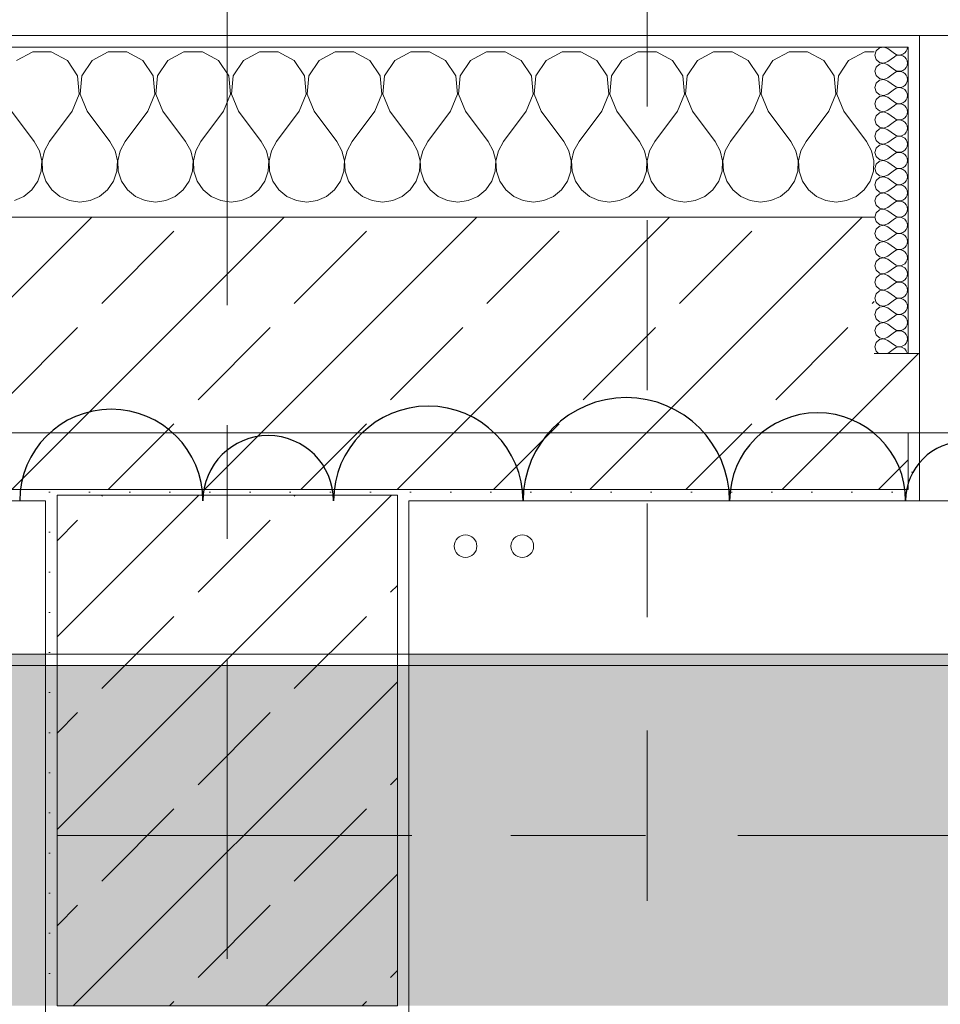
# Model space of a CAD drawing. Header units: metres. Extents: x -3.6 to 84.5, y -11 to 16.8.
# Tile 158 of 256: x 21.947 to 22.758, y 13.001 to 13.869. Entities that reach past the tile are written whole.
import ezdxf

# ---------------------------------------------------------------- set-up
doc = ezdxf.new("R2010")
doc.units = ezdxf.units.M
doc.header["$MEASUREMENT"] = 0
for name, pattern in [('Achse', [0.2, 0.1, -0.05, 0, -0.05]), ('Schnittlinie', [0.3, 0.15, -0.075, 0, -0.075]), ('Strichlinie doppelt', [0.546806, 0.264583, -0.105833, 0.070556, -0.105833])]:
    doc.linetypes.add(name, pattern=pattern)
for name, color, linetype in [('203 - Marker.Schnitt - Ausbaudetail SA', 7, 'Continuous'), ('209 - Marker.Änderung', 7, 'Continuous'), ('451 - Universal.Achsen Raster', 7, 'Continuous'), ('604 - Struktur.Wand Aussen', 7, 'Continuous'), ('607 - Struktur.Stütze', 7, 'Continuous'), ('608 - Struktur.Träger', 7, 'Continuous'), ('801 - HKLSE.Heizung_ Klima_ Lüftung', 7, 'Continuous'), ('Neubau_653 - Abdeckung.TB Verkofferung', 7, 'Continuous')]:
    doc.layers.add(name, color=color, linetype=linetype)
pattern_1 = [(45, (0, 0), (-0.0848528, 0.0848528), []), (45, (-0.04243, 0.04243), (-0.0848528, 0.0848528), [0.09, -0.03])]
pattern_2 = [(45, (0, 0), (-0.01767767, 0.01767767), [0, -0.025])]
pattern_3 = [(0, (0, 0), (0, 0.08660254), [0, -0.05]), (0, (0.025, 0.0433), (0, 0.08660254), [0, -0.05])]

# ---------------------------------------------------------------- blocks, each defined once
blk = doc.blocks.new('*X36')
at = {"layer": '604 - Struktur.Wand Aussen', "color": 7, "linetype": 'Continuous', "lineweight": 5}
for p, q in [((21.95855, 13.84066), (21.94424, 13.83299)), ((21.97479, 13.84066), (21.95855, 13.84066)), ((21.9891, 13.83299), (21.97479, 13.84066)), ((22.02521, 13.84066), (22.0109, 13.83299)), ((22.04145, 13.84066), (22.02521, 13.84066)), ((22.05576, 13.83299), (22.04145, 13.84066)), ((22.09188, 13.84066), (22.07757, 13.83299)), ((22.10812, 13.84066), (22.09188, 13.84066)), ((22.12243, 13.83299), (22.10812, 13.84066)), ((22.15855, 13.84066), (22.14424, 13.83299)), ((22.17479, 13.84066), (22.15855, 13.84066)), ((22.1891, 13.83299), (22.17479, 13.84066)), ((22.22521, 13.84066), (22.2109, 13.83299)), ((22.24145, 13.84066), (22.22521, 13.84066)), ((22.25576, 13.83299), (22.24145, 13.84066)), ((22.29188, 13.84066), (22.27757, 13.83299)), ((22.30812, 13.84066), (22.29188, 13.84066)), ((22.32243, 13.83299), (22.30812, 13.84066)), ((22.35855, 13.84066), (22.34424, 13.83299)), ((22.37479, 13.84066), (22.35855, 13.84066)), ((22.3891, 13.83299), (22.37479, 13.84066)), ((22.42521, 13.84066), (22.4109, 13.83299)), ((22.44145, 13.84066), (22.42521, 13.84066)), ((22.45576, 13.83299), (22.44145, 13.84066)), ((22.49188, 13.84066), (22.47757, 13.83299)), ((22.50812, 13.84066), (22.49188, 13.84066)), ((22.52243, 13.83299), (22.50812, 13.84066)), ((22.55855, 13.84066), (22.54424, 13.83299)), ((22.57479, 13.84066), (22.55855, 13.84066)), ((22.5891, 13.83299), (22.57479, 13.84066)), ((22.62521, 13.84066), (22.6109, 13.83299)), ((22.64145, 13.84066), (22.62521, 13.84066)), ((22.65576, 13.83299), (22.64145, 13.84066)), ((22.69188, 13.84066), (22.67757, 13.83299)), ((22.7, 13.84066), (22.69188, 13.84066)), ((21.99808, 13.81947), (21.9891, 13.83299)), ((22.0109, 13.83299), (22.00192, 13.81947)), ((22.06475, 13.81947), (22.05576, 13.83299)), ((22.07757, 13.83299), (22.06858, 13.81947)), ((22.13142, 13.81947), (22.12243, 13.83299)), ((22.14424, 13.83299), (22.13525, 13.81947)), ((22.19808, 13.81947), (22.1891, 13.83299)), ((22.2109, 13.83299), (22.20192, 13.81947)), ((22.26475, 13.81947), (22.25576, 13.83299)), ((22.27757, 13.83299), (22.26858, 13.81947)), ((22.33142, 13.81947), (22.32243, 13.83299)), ((22.34424, 13.83299), (22.33525, 13.81947)), ((22.39808, 13.81947), (22.3891, 13.83299)), ((22.4109, 13.83299), (22.40192, 13.81947)), ((22.46475, 13.81947), (22.45576, 13.83299)), ((22.47757, 13.83299), (22.46858, 13.81947)), ((22.53142, 13.81947), (22.52243, 13.83299)), ((22.54424, 13.83299), (22.53525, 13.81947)), ((22.59808, 13.81947), (22.5891, 13.83299)), ((22.6109, 13.83299), (22.60192, 13.81947)), ((22.66475, 13.81947), (22.65576, 13.83299)), ((22.67757, 13.83299), (22.66858, 13.81947)), ((21.99962, 13.8033), (21.99808, 13.81947)), ((22.00192, 13.81947), (22.00038, 13.8033)), ((22.06629, 13.8033), (22.06475, 13.81947)), ((22.06858, 13.81947), (22.06705, 13.8033)), ((22.13295, 13.8033), (22.13142, 13.81947)), ((22.13525, 13.81947), (22.13371, 13.8033)), ((22.19962, 13.8033), (22.19808, 13.81947)), ((22.20192, 13.81947), (22.20038, 13.8033)), ((22.26629, 13.8033), (22.26475, 13.81947)), ((22.26858, 13.81947), (22.26705, 13.8033)), ((22.33295, 13.8033), (22.33142, 13.81947)), ((22.33525, 13.81947), (22.33371, 13.8033)), ((22.39962, 13.8033), (22.39808, 13.81947)), ((22.40192, 13.81947), (22.40038, 13.8033)), ((22.46629, 13.8033), (22.46475, 13.81947)), ((22.46858, 13.81947), (22.46705, 13.8033)), ((22.53295, 13.8033), (22.53142, 13.81947)), ((22.53525, 13.81947), (22.53371, 13.8033)), ((22.59962, 13.8033), (22.59808, 13.81947)), ((22.60192, 13.81947), (22.60038, 13.8033)), ((22.66629, 13.8033), (22.66475, 13.81947)), ((22.66858, 13.81947), (22.66705, 13.8033)), ((21.99333, 13.78833), (21.99962, 13.8033)), ((22.00038, 13.8033), (22.00667, 13.78833)), ((22.06, 13.78833), (22.06629, 13.8033)), ((22.06705, 13.8033), (22.07333, 13.78833)), ((22.12667, 13.78833), (22.13295, 13.8033)), ((22.13371, 13.8033), (22.14, 13.78833)), ((22.19333, 13.78833), (22.19962, 13.8033)), ((22.20038, 13.8033), (22.20667, 13.78833)), ((22.26, 13.78833), (22.26629, 13.8033)), ((22.26705, 13.8033), (22.27333, 13.78833)), ((22.32667, 13.78833), (22.33295, 13.8033)), ((22.33371, 13.8033), (22.34, 13.78833)), ((22.39333, 13.78833), (22.39962, 13.8033)), ((22.40038, 13.8033), (22.40667, 13.78833)), ((22.46, 13.78833), (22.46629, 13.8033)), ((22.46705, 13.8033), (22.47333, 13.78833)), ((22.52667, 13.78833), (22.53295, 13.8033)), ((22.53371, 13.8033), (22.54, 13.78833)), ((22.59333, 13.78833), (22.59962, 13.8033)), ((22.60038, 13.8033), (22.60667, 13.78833)), ((22.66, 13.78833), (22.66629, 13.8033)), ((22.66705, 13.8033), (22.67333, 13.78833)), ((21.94, 13.78833), (21.96, 13.76167)), ((21.99333, 13.78833), (21.97333, 13.76167)), ((22.00667, 13.78833), (22.02667, 13.76167)), ((22.06, 13.78833), (22.04, 13.76167)), ((22.07333, 13.78833), (22.09333, 13.76167)), ((22.12667, 13.78833), (22.10667, 13.76167)), ((22.14, 13.78833), (22.16, 13.76167)), ((22.19333, 13.78833), (22.17333, 13.76167)), ((22.20667, 13.78833), (22.22667, 13.76167)), ((22.26, 13.78833), (22.24, 13.76167)), ((22.27333, 13.78833), (22.29333, 13.76167)), ((22.32667, 13.78833), (22.30667, 13.76167)), ((22.34, 13.78833), (22.36, 13.76167)), ((22.39333, 13.78833), (22.37333, 13.76167)), ((22.40667, 13.78833), (22.42667, 13.76167)), ((22.46, 13.78833), (22.44, 13.76167)), ((22.47333, 13.78833), (22.49333, 13.76167)), ((22.52667, 13.78833), (22.50667, 13.76167)), ((22.54, 13.78833), (22.56, 13.76167)), ((22.59333, 13.78833), (22.57333, 13.76167)), ((22.60667, 13.78833), (22.62667, 13.76167)), ((22.66, 13.78833), (22.64, 13.76167)), ((22.67333, 13.78833), (22.69333, 13.76167)), ((21.96445, 13.75362), (21.96, 13.76167)), ((21.97333, 13.76167), (21.96888, 13.75362)), ((22.03112, 13.75362), (22.02667, 13.76167)), ((22.04, 13.76167), (22.03555, 13.75362)), ((22.09778, 13.75362), (22.09333, 13.76167)), ((22.10667, 13.76167), (22.10222, 13.75362)), ((22.16445, 13.75362), (22.16, 13.76167)), ((22.17333, 13.76167), (22.16888, 13.75362)), ((22.23112, 13.75362), (22.22667, 13.76167)), ((22.24, 13.76167), (22.23555, 13.75362)), ((22.29778, 13.75362), (22.29333, 13.76167)), ((22.30667, 13.76167), (22.30222, 13.75362)), ((22.36445, 13.75362), (22.36, 13.76167)), ((22.37333, 13.76167), (22.36888, 13.75362)), ((22.43112, 13.75362), (22.42667, 13.76167)), ((22.44, 13.76167), (22.43555, 13.75362)), ((22.49778, 13.75362), (22.49333, 13.76167)), ((22.50667, 13.76167), (22.50222, 13.75362)), ((22.56445, 13.75362), (22.56, 13.76167)), ((22.57333, 13.76167), (22.56888, 13.75362)), ((22.63112, 13.75362), (22.62667, 13.76167)), ((22.64, 13.76167), (22.63555, 13.75362)), ((22.69778, 13.75362), (22.69333, 13.76167)), ((21.96653, 13.74466), (21.96445, 13.75362)), ((21.96888, 13.75362), (21.9668, 13.74466)), ((22.0332, 13.74466), (22.03112, 13.75362)), ((22.03555, 13.75362), (22.03347, 13.74466)), ((22.09987, 13.74466), (22.09778, 13.75362)), ((22.10222, 13.75362), (22.10013, 13.74466)), ((22.16653, 13.74466), (22.16445, 13.75362)), ((22.16888, 13.75362), (22.1668, 13.74466)), ((22.2332, 13.74466), (22.23112, 13.75362)), ((22.23555, 13.75362), (22.23347, 13.74466)), ((22.29987, 13.74466), (22.29778, 13.75362)), ((22.30222, 13.75362), (22.30013, 13.74466)), ((22.36653, 13.74466), (22.36445, 13.75362)), ((22.36888, 13.75362), (22.3668, 13.74466)), ((22.4332, 13.74466), (22.43112, 13.75362)), ((22.43555, 13.75362), (22.43347, 13.74466)), ((22.49987, 13.74466), (22.49778, 13.75362)), ((22.50222, 13.75362), (22.50013, 13.74466)), ((22.56653, 13.74466), (22.56445, 13.75362)), ((22.56888, 13.75362), (22.5668, 13.74466)), ((22.6332, 13.74466), (22.63112, 13.75362)), ((22.63555, 13.75362), (22.63347, 13.74466)), ((22.69987, 13.74466), (22.69778, 13.75362)), ((21.96609, 13.73547), (21.96653, 13.74466)), ((21.9668, 13.74466), (21.96725, 13.73547)), ((22.03275, 13.73547), (22.0332, 13.74466)), ((22.03347, 13.74466), (22.03391, 13.73547)), ((22.09942, 13.73547), (22.09987, 13.74466)), ((22.10013, 13.74466), (22.10058, 13.73547)), ((22.16609, 13.73547), (22.16653, 13.74466)), ((22.1668, 13.74466), (22.16725, 13.73547)), ((22.23275, 13.73547), (22.2332, 13.74466)), ((22.23347, 13.74466), (22.23391, 13.73547)), ((22.29942, 13.73547), (22.29987, 13.74466)), ((22.30013, 13.74466), (22.30058, 13.73547)), ((22.36609, 13.73547), (22.36653, 13.74466)), ((22.3668, 13.74466), (22.36725, 13.73547)), ((22.43275, 13.73547), (22.4332, 13.74466)), ((22.43347, 13.74466), (22.43391, 13.73547)), ((22.49942, 13.73547), (22.49987, 13.74466)), ((22.50013, 13.74466), (22.50058, 13.73547)), ((22.56609, 13.73547), (22.56653, 13.74466)), ((22.5668, 13.74466), (22.56725, 13.73547)), ((22.63275, 13.73547), (22.6332, 13.74466)), ((22.63347, 13.74466), (22.63391, 13.73547)), ((22.69942, 13.73547), (22.69987, 13.74466)), ((21.96315, 13.72676), (21.96609, 13.73547)), ((21.96725, 13.73547), (21.97019, 13.72676)), ((22.02981, 13.72676), (22.03275, 13.73547)), ((22.03391, 13.73547), (22.03685, 13.72676)), ((22.09648, 13.72676), (22.09942, 13.73547)), ((22.10058, 13.73547), (22.10352, 13.72676)), ((22.16315, 13.72676), (22.16609, 13.73547)), ((22.16725, 13.73547), (22.17019, 13.72676)), ((22.22981, 13.72676), (22.23275, 13.73547)), ((22.23391, 13.73547), (22.23685, 13.72676)), ((22.29648, 13.72676), (22.29942, 13.73547)), ((22.30058, 13.73547), (22.30352, 13.72676)), ((22.36315, 13.72676), (22.36609, 13.73547)), ((22.36725, 13.73547), (22.37019, 13.72676)), ((22.42981, 13.72676), (22.43275, 13.73547)), ((22.43391, 13.73547), (22.43685, 13.72676)), ((22.49648, 13.72676), (22.49942, 13.73547)), ((22.50058, 13.73547), (22.50352, 13.72676)), ((22.56315, 13.72676), (22.56609, 13.73547)), ((22.56725, 13.73547), (22.57019, 13.72676)), ((22.62981, 13.72676), (22.63275, 13.73547)), ((22.63391, 13.73547), (22.63685, 13.72676)), ((22.69648, 13.72676), (22.69942, 13.73547)), ((21.95794, 13.71918), (21.96315, 13.72676)), ((21.97019, 13.72676), (21.97539, 13.71918)), ((22.02461, 13.71918), (22.02981, 13.72676)), ((22.03685, 13.72676), (22.04206, 13.71918)), ((22.09127, 13.71918), (22.09648, 13.72676)), ((22.10352, 13.72676), (22.10873, 13.71918)), ((22.15794, 13.71918), (22.16315, 13.72676)), ((22.17019, 13.72676), (22.17539, 13.71918)), ((22.22461, 13.71918), (22.22981, 13.72676)), ((22.23685, 13.72676), (22.24206, 13.71918)), ((22.29127, 13.71918), (22.29648, 13.72676)), ((22.30352, 13.72676), (22.30873, 13.71918)), ((22.35794, 13.71918), (22.36315, 13.72676)), ((22.37019, 13.72676), (22.37539, 13.71918)), ((22.42461, 13.71918), (22.42981, 13.72676)), ((22.43685, 13.72676), (22.44206, 13.71918)), ((22.49127, 13.71918), (22.49648, 13.72676)), ((22.50352, 13.72676), (22.50873, 13.71918)), ((22.55794, 13.71918), (22.56315, 13.72676)), ((22.57019, 13.72676), (22.57539, 13.71918)), ((22.62461, 13.71918), (22.62981, 13.72676)), ((22.63685, 13.72676), (22.64206, 13.71918)), ((22.69127, 13.71918), (22.69648, 13.72676)), ((21.94244, 13.7096), (21.95086, 13.71331)), ((21.95086, 13.71331), (21.95794, 13.71918)), ((21.97539, 13.71918), (21.98248, 13.71331)), ((21.98248, 13.71331), (21.99089, 13.7096)), ((22.00911, 13.7096), (22.01752, 13.71331)), ((22.01752, 13.71331), (22.02461, 13.71918)), ((22.04206, 13.71918), (22.04914, 13.71331)), ((22.04914, 13.71331), (22.05756, 13.7096)), ((22.07578, 13.7096), (22.08419, 13.71331)), ((22.08419, 13.71331), (22.09127, 13.71918)), ((22.10873, 13.71918), (22.11581, 13.71331)), ((22.11581, 13.71331), (22.12422, 13.7096)), ((22.14244, 13.7096), (22.15086, 13.71331)), ((22.15086, 13.71331), (22.15794, 13.71918)), ((22.17539, 13.71918), (22.18248, 13.71331)), ((22.18248, 13.71331), (22.19089, 13.7096)), ((22.20911, 13.7096), (22.21752, 13.71331)), ((22.21752, 13.71331), (22.22461, 13.71918)), ((22.24206, 13.71918), (22.24914, 13.71331)), ((22.24914, 13.71331), (22.25756, 13.7096)), ((22.27578, 13.7096), (22.28419, 13.71331)), ((22.28419, 13.71331), (22.29127, 13.71918)), ((22.30873, 13.71918), (22.31581, 13.71331)), ((22.31581, 13.71331), (22.32422, 13.7096)), ((22.34244, 13.7096), (22.35086, 13.71331)), ((22.35086, 13.71331), (22.35794, 13.71918)), ((22.37539, 13.71918), (22.38248, 13.71331)), ((22.38248, 13.71331), (22.39089, 13.7096)), ((22.40911, 13.7096), (22.41752, 13.71331)), ((22.41752, 13.71331), (22.42461, 13.71918)), ((22.44206, 13.71918), (22.44914, 13.71331)), ((22.44914, 13.71331), (22.45756, 13.7096)), ((22.47578, 13.7096), (22.48419, 13.71331)), ((22.48419, 13.71331), (22.49127, 13.71918)), ((22.50873, 13.71918), (22.51581, 13.71331)), ((22.51581, 13.71331), (22.52422, 13.7096)), ((22.54244, 13.7096), (22.55086, 13.71331)), ((22.55086, 13.71331), (22.55794, 13.71918)), ((22.57539, 13.71918), (22.58248, 13.71331)), ((22.58248, 13.71331), (22.59089, 13.7096)), ((22.60911, 13.7096), (22.61752, 13.71331)), ((22.61752, 13.71331), (22.62461, 13.71918)), ((22.64206, 13.71918), (22.64914, 13.71331)), ((22.64914, 13.71331), (22.65756, 13.7096)), ((22.67578, 13.7096), (22.68419, 13.71331)), ((22.68419, 13.71331), (22.69127, 13.71918)), ((21.99089, 13.7096), (22, 13.70833)), ((22, 13.70833), (22.00911, 13.7096)), ((22.05756, 13.7096), (22.06667, 13.70833)), ((22.06667, 13.70833), (22.07578, 13.7096)), ((22.12422, 13.7096), (22.13333, 13.70833)), ((22.13333, 13.70833), (22.14244, 13.7096)), ((22.19089, 13.7096), (22.2, 13.70833)), ((22.2, 13.70833), (22.20911, 13.7096)), ((22.25756, 13.7096), (22.26667, 13.70833)), ((22.26667, 13.70833), (22.27578, 13.7096)), ((22.32422, 13.7096), (22.33333, 13.70833)), ((22.33333, 13.70833), (22.34244, 13.7096)), ((22.39089, 13.7096), (22.4, 13.70833)), ((22.4, 13.70833), (22.40911, 13.7096)), ((22.45756, 13.7096), (22.46667, 13.70833)), ((22.46667, 13.70833), (22.47578, 13.7096)), ((22.52422, 13.7096), (22.53333, 13.70833)), ((22.53333, 13.70833), (22.54244, 13.7096)), ((22.59089, 13.7096), (22.6, 13.70833)), ((22.6, 13.70833), (22.60911, 13.7096)), ((22.65756, 13.7096), (22.66667, 13.70833)), ((22.66667, 13.70833), (22.67578, 13.7096))]:
    blk.add_line(p, q, dxfattribs=at)
blk = doc.blocks.new('*X60')
at = {"layer": '604 - Struktur.Wand Aussen', "color": 7, "linetype": 'Continuous', "lineweight": 5}
for p, q in [((22.70466, 13.84425), (22.70178, 13.84161)), ((22.7085, 13.84497), (22.70466, 13.84425)), ((22.71214, 13.84357), (22.7085, 13.84497)), ((22.71214, 13.84357), (22.71786, 13.83929)), ((22.72822, 13.84124), (22.72901, 13.84305)), ((22.72901, 13.84305), (22.72929, 13.845)), ((22.70178, 13.84161), (22.70071, 13.83786)), ((22.70071, 13.83786), (22.70178, 13.8341)), ((22.70178, 13.8341), (22.70466, 13.83147)), ((22.71214, 13.83214), (22.71786, 13.83643)), ((22.71786, 13.83929), (22.71958, 13.83833)), ((22.71958, 13.83738), (22.71786, 13.83643)), ((22.71958, 13.83833), (22.7215, 13.83789)), ((22.7215, 13.83783), (22.71958, 13.83738)), ((22.7215, 13.83789), (22.72347, 13.83798)), ((22.72347, 13.83773), (22.7215, 13.83783)), ((22.72347, 13.83798), (22.72534, 13.83861)), ((22.72534, 13.8371), (22.72347, 13.83773)), ((22.72534, 13.83861), (22.72696, 13.83973)), ((22.72696, 13.83599), (22.72534, 13.8371)), ((22.72696, 13.83973), (22.72822, 13.84124)), ((22.72822, 13.83447), (22.72696, 13.83599)), ((22.72901, 13.83267), (22.72822, 13.83447)), ((22.70178, 13.82733), (22.70071, 13.82357)), ((22.70466, 13.82996), (22.70178, 13.82733)), ((22.70466, 13.83147), (22.7085, 13.83074)), ((22.7085, 13.83069), (22.70466, 13.82996)), ((22.7085, 13.83074), (22.71214, 13.83214)), ((22.71214, 13.82929), (22.7085, 13.83069)), ((22.71214, 13.82929), (22.71786, 13.825)), ((22.71786, 13.825), (22.71958, 13.82405)), ((22.72534, 13.82433), (22.72696, 13.82544)), ((22.72696, 13.82544), (22.72822, 13.82696)), ((22.72822, 13.82696), (22.72901, 13.82876)), ((22.72929, 13.83071), (22.72901, 13.83267)), ((22.72901, 13.82876), (22.72929, 13.83071)), ((22.70071, 13.82357), (22.70178, 13.81982)), ((22.70178, 13.81982), (22.70466, 13.81718)), ((22.70466, 13.81718), (22.7085, 13.81646)), ((22.7085, 13.8164), (22.70466, 13.81567)), ((22.7085, 13.81646), (22.71214, 13.81786)), ((22.71214, 13.815), (22.7085, 13.8164)), ((22.71214, 13.81786), (22.71786, 13.82214)), ((22.71958, 13.8231), (22.71786, 13.82214)), ((22.71958, 13.82405), (22.7215, 13.8236)), ((22.7215, 13.82354), (22.71958, 13.8231)), ((22.7215, 13.8236), (22.72347, 13.8237)), ((22.72347, 13.82345), (22.7215, 13.82354)), ((22.72347, 13.8237), (22.72534, 13.82433)), ((22.72534, 13.82282), (22.72347, 13.82345)), ((22.72696, 13.8217), (22.72534, 13.82282)), ((22.72822, 13.82018), (22.72696, 13.8217)), ((22.72901, 13.81838), (22.72822, 13.82018)), ((22.72929, 13.81643), (22.72901, 13.81838)), ((22.72901, 13.81448), (22.72929, 13.81643)), ((22.70178, 13.81304), (22.70071, 13.80929)), ((22.70071, 13.80929), (22.70178, 13.80553)), ((22.70466, 13.81567), (22.70178, 13.81304)), ((22.71214, 13.815), (22.71786, 13.81071)), ((22.71214, 13.80357), (22.71786, 13.80786)), ((22.71786, 13.81071), (22.71958, 13.80976)), ((22.71958, 13.80881), (22.71786, 13.80786)), ((22.71958, 13.80976), (22.7215, 13.80931)), ((22.7215, 13.80926), (22.71958, 13.80881)), ((22.7215, 13.80931), (22.72347, 13.80941)), ((22.72347, 13.80916), (22.7215, 13.80926)), ((22.72347, 13.80941), (22.72534, 13.81004)), ((22.72534, 13.80853), (22.72347, 13.80916)), ((22.72534, 13.81004), (22.72696, 13.81116)), ((22.72696, 13.80742), (22.72534, 13.80853)), ((22.72696, 13.81116), (22.72822, 13.81267)), ((22.72822, 13.8059), (22.72696, 13.80742)), ((22.72822, 13.81267), (22.72901, 13.81448)), ((22.70178, 13.79876), (22.70071, 13.795)), ((22.70178, 13.80553), (22.70466, 13.8029)), ((22.70466, 13.80139), (22.70178, 13.79876)), ((22.70466, 13.8029), (22.7085, 13.80217)), ((22.7085, 13.80211), (22.70466, 13.80139)), ((22.7085, 13.80217), (22.71214, 13.80357)), ((22.71214, 13.80071), (22.7085, 13.80211)), ((22.71214, 13.80071), (22.71786, 13.79643)), ((22.72901, 13.80409), (22.72822, 13.8059)), ((22.72822, 13.79839), (22.72901, 13.80019)), ((22.72929, 13.80214), (22.72901, 13.80409)), ((22.72901, 13.80019), (22.72929, 13.80214)), ((22.70071, 13.795), (22.70178, 13.79124)), ((22.70178, 13.79124), (22.70466, 13.78861)), ((22.71214, 13.78929), (22.71786, 13.79357)), ((22.71786, 13.79643), (22.71958, 13.79547)), ((22.71958, 13.79453), (22.71786, 13.79357)), ((22.71958, 13.79547), (22.7215, 13.79503)), ((22.7215, 13.79497), (22.71958, 13.79453)), ((22.7215, 13.79503), (22.72347, 13.79512)), ((22.72347, 13.79488), (22.7215, 13.79497)), ((22.72347, 13.79512), (22.72534, 13.79575)), ((22.72534, 13.79425), (22.72347, 13.79488)), ((22.72534, 13.79575), (22.72696, 13.79687)), ((22.72696, 13.79313), (22.72534, 13.79425)), ((22.72696, 13.79687), (22.72822, 13.79839)), ((22.72822, 13.79161), (22.72696, 13.79313)), ((22.72901, 13.78981), (22.72822, 13.79161)), ((22.70178, 13.78447), (22.70071, 13.78071)), ((22.70466, 13.7871), (22.70178, 13.78447)), ((22.70466, 13.78861), (22.7085, 13.78789)), ((22.7085, 13.78783), (22.70466, 13.7871)), ((22.7085, 13.78789), (22.71214, 13.78929)), ((22.71214, 13.78643), (22.7085, 13.78783)), ((22.71214, 13.78643), (22.71786, 13.78214)), ((22.71786, 13.78214), (22.71958, 13.78119)), ((22.72347, 13.78084), (22.72534, 13.78147)), ((22.72534, 13.78147), (22.72696, 13.78258)), ((22.72696, 13.78258), (22.72822, 13.7841)), ((22.72822, 13.7841), (22.72901, 13.78591)), ((22.72929, 13.78786), (22.72901, 13.78981)), ((22.72901, 13.78591), (22.72929, 13.78786)), ((22.70071, 13.78071), (22.70178, 13.77696)), ((22.70178, 13.77696), (22.70466, 13.77433)), ((22.70466, 13.77282), (22.70178, 13.77018)), ((22.70466, 13.77433), (22.7085, 13.7736)), ((22.7085, 13.77354), (22.70466, 13.77282)), ((22.7085, 13.7736), (22.71214, 13.775)), ((22.71214, 13.77214), (22.7085, 13.77354)), ((22.71214, 13.775), (22.71786, 13.77929)), ((22.71958, 13.78024), (22.71786, 13.77929)), ((22.71958, 13.78119), (22.7215, 13.78074)), ((22.7215, 13.78069), (22.71958, 13.78024)), ((22.7215, 13.78074), (22.72347, 13.78084)), ((22.72347, 13.78059), (22.7215, 13.78069)), ((22.72534, 13.77996), (22.72347, 13.78059)), ((22.72696, 13.77884), (22.72534, 13.77996)), ((22.72822, 13.77733), (22.72696, 13.77884)), ((22.72901, 13.77552), (22.72822, 13.77733)), ((22.72929, 13.77357), (22.72901, 13.77552)), ((22.72901, 13.77162), (22.72929, 13.77357)), ((22.70178, 13.77018), (22.70071, 13.76643)), ((22.70071, 13.76643), (22.70178, 13.76267)), ((22.71214, 13.77214), (22.71786, 13.76786)), ((22.71214, 13.76071), (22.71786, 13.765)), ((22.71786, 13.76786), (22.71958, 13.7669)), ((22.71958, 13.76595), (22.71786, 13.765)), ((22.71958, 13.7669), (22.7215, 13.76646)), ((22.7215, 13.7664), (22.71958, 13.76595)), ((22.7215, 13.76646), (22.72347, 13.76655)), ((22.72347, 13.7663), (22.7215, 13.7664)), ((22.72347, 13.76655), (22.72534, 13.76718)), ((22.72534, 13.76567), (22.72347, 13.7663)), ((22.72534, 13.76718), (22.72696, 13.7683)), ((22.72696, 13.76456), (22.72534, 13.76567)), ((22.72696, 13.7683), (22.72822, 13.76982)), ((22.72822, 13.76304), (22.72696, 13.76456)), ((22.72822, 13.76982), (22.72901, 13.77162)), ((22.70178, 13.7559), (22.70071, 13.75214)), ((22.70178, 13.76267), (22.70466, 13.76004)), ((22.70466, 13.75853), (22.70178, 13.7559)), ((22.70466, 13.76004), (22.7085, 13.75931)), ((22.7085, 13.75926), (22.70466, 13.75853)), ((22.7085, 13.75931), (22.71214, 13.76071)), ((22.71214, 13.75786), (22.7085, 13.75926)), ((22.71214, 13.75786), (22.71786, 13.75357)), ((22.72696, 13.75401), (22.72822, 13.75553)), ((22.72901, 13.76124), (22.72822, 13.76304)), ((22.72822, 13.75553), (22.72901, 13.75733)), ((22.72929, 13.75929), (22.72901, 13.76124)), ((22.72901, 13.75733), (22.72929, 13.75929)), ((22.70071, 13.75214), (22.70178, 13.74839)), ((22.70178, 13.74839), (22.70466, 13.74575)), ((22.71214, 13.74643), (22.71786, 13.75071)), ((22.71786, 13.75357), (22.71958, 13.75262)), ((22.71958, 13.75167), (22.71786, 13.75071)), ((22.71958, 13.75262), (22.7215, 13.75217)), ((22.7215, 13.75211), (22.71958, 13.75167)), ((22.7215, 13.75217), (22.72347, 13.75227)), ((22.72347, 13.75202), (22.7215, 13.75211)), ((22.72347, 13.75227), (22.72534, 13.7529)), ((22.72534, 13.75139), (22.72347, 13.75202)), ((22.72534, 13.7529), (22.72696, 13.75401)), ((22.72696, 13.75027), (22.72534, 13.75139)), ((22.72822, 13.74876), (22.72696, 13.75027)), ((22.72901, 13.74695), (22.72822, 13.74876)), ((22.72929, 13.745), (22.72901, 13.74695)), ((22.70178, 13.74161), (22.70071, 13.73786)), ((22.70466, 13.74425), (22.70178, 13.74161)), ((22.70466, 13.74575), (22.7085, 13.74503)), ((22.7085, 13.74497), (22.70466, 13.74425)), ((22.7085, 13.74503), (22.71214, 13.74643)), ((22.71214, 13.74357), (22.7085, 13.74497)), ((22.71214, 13.74357), (22.71786, 13.73929)), ((22.71786, 13.73929), (22.71958, 13.73833)), ((22.71958, 13.73833), (22.7215, 13.73789)), ((22.7215, 13.73789), (22.72347, 13.73798)), ((22.72347, 13.73798), (22.72534, 13.73861)), ((22.72534, 13.73861), (22.72696, 13.73973)), ((22.72696, 13.73973), (22.72822, 13.74124)), ((22.72822, 13.74124), (22.72901, 13.74305)), ((22.72901, 13.74305), (22.72929, 13.745)), ((22.70071, 13.73786), (22.70178, 13.7341)), ((22.70178, 13.7341), (22.70466, 13.73147)), ((22.70466, 13.72996), (22.70178, 13.72733)), ((22.70466, 13.73147), (22.7085, 13.73074)), ((22.7085, 13.73069), (22.70466, 13.72996)), ((22.7085, 13.73074), (22.71214, 13.73214)), ((22.71214, 13.72929), (22.7085, 13.73069)), ((22.71214, 13.73214), (22.71786, 13.73643)), ((22.71214, 13.72929), (22.71786, 13.725)), ((22.71958, 13.73738), (22.71786, 13.73643)), ((22.7215, 13.73783), (22.71958, 13.73738)), ((22.72347, 13.73773), (22.7215, 13.73783)), ((22.72534, 13.7371), (22.72347, 13.73773)), ((22.72696, 13.73599), (22.72534, 13.7371)), ((22.72822, 13.73447), (22.72696, 13.73599)), ((22.72901, 13.73267), (22.72822, 13.73447)), ((22.72929, 13.73071), (22.72901, 13.73267)), ((22.72901, 13.72876), (22.72929, 13.73071)), ((22.70178, 13.72733), (22.70071, 13.72357)), ((22.70071, 13.72357), (22.70178, 13.71982)), ((22.71214, 13.71786), (22.71786, 13.72214)), ((22.71786, 13.725), (22.71958, 13.72405)), ((22.71958, 13.7231), (22.71786, 13.72214)), ((22.71958, 13.72405), (22.7215, 13.7236)), ((22.7215, 13.72354), (22.71958, 13.7231)), ((22.7215, 13.7236), (22.72347, 13.7237)), ((22.72347, 13.72345), (22.7215, 13.72354)), ((22.72347, 13.7237), (22.72534, 13.72433)), ((22.72534, 13.72282), (22.72347, 13.72345)), ((22.72534, 13.72433), (22.72696, 13.72544)), ((22.72696, 13.7217), (22.72534, 13.72282)), ((22.72696, 13.72544), (22.72822, 13.72696)), ((22.72822, 13.72018), (22.72696, 13.7217)), ((22.72822, 13.72696), (22.72901, 13.72876)), ((22.70178, 13.71304), (22.70071, 13.70929)), ((22.70178, 13.71982), (22.70466, 13.71718)), ((22.70466, 13.71567), (22.70178, 13.71304)), ((22.70466, 13.71718), (22.7085, 13.71646)), ((22.7085, 13.7164), (22.70466, 13.71567)), ((22.7085, 13.71646), (22.71214, 13.71786)), ((22.71214, 13.715), (22.7085, 13.7164)), ((22.71214, 13.715), (22.71786, 13.71071)), ((22.72696, 13.71116), (22.72822, 13.71267)), ((22.72901, 13.71838), (22.72822, 13.72018)), ((22.72822, 13.71267), (22.72901, 13.71448)), ((22.72929, 13.71643), (22.72901, 13.71838)), ((22.72901, 13.71448), (22.72929, 13.71643)), ((22.70071, 13.70929), (22.70178, 13.70553)), ((22.70178, 13.70553), (22.70466, 13.7029)), ((22.7085, 13.70217), (22.71214, 13.70357)), ((22.71214, 13.70357), (22.71786, 13.70786)), ((22.71786, 13.71071), (22.71958, 13.70976)), ((22.71958, 13.70881), (22.71786, 13.70786)), ((22.71958, 13.70976), (22.7215, 13.70931)), ((22.7215, 13.70926), (22.71958, 13.70881)), ((22.7215, 13.70931), (22.72347, 13.70941)), ((22.72347, 13.70916), (22.7215, 13.70926)), ((22.72347, 13.70941), (22.72534, 13.71004)), ((22.72534, 13.70853), (22.72347, 13.70916)), ((22.72534, 13.71004), (22.72696, 13.71116)), ((22.72696, 13.70742), (22.72534, 13.70853)), ((22.72822, 13.7059), (22.72696, 13.70742)), ((22.72901, 13.70409), (22.72822, 13.7059)), ((22.72929, 13.70214), (22.72901, 13.70409)), ((22.70178, 13.69876), (22.70071, 13.695)), ((22.70071, 13.695), (22.70178, 13.69124)), ((22.70466, 13.70139), (22.70178, 13.69876)), ((22.70466, 13.7029), (22.7085, 13.70217)), ((22.7085, 13.70211), (22.70466, 13.70139)), ((22.71214, 13.70071), (22.7085, 13.70211)), ((22.71214, 13.70071), (22.71786, 13.69643)), ((22.71786, 13.69643), (22.71958, 13.69547)), ((22.71958, 13.69547), (22.7215, 13.69503)), ((22.7215, 13.69497), (22.71958, 13.69453)), ((22.7215, 13.69503), (22.72347, 13.69512)), ((22.72347, 13.69488), (22.7215, 13.69497)), ((22.72347, 13.69512), (22.72534, 13.69575)), ((22.72534, 13.69425), (22.72347, 13.69488)), ((22.72534, 13.69575), (22.72696, 13.69687)), ((22.72696, 13.69687), (22.72822, 13.69839)), ((22.72822, 13.69839), (22.72901, 13.70019)), ((22.72901, 13.70019), (22.72929, 13.70214)), ((22.70178, 13.69124), (22.70466, 13.68861)), ((22.70466, 13.6871), (22.70178, 13.68447)), ((22.70466, 13.68861), (22.7085, 13.68789)), ((22.7085, 13.68783), (22.70466, 13.6871)), ((22.7085, 13.68789), (22.71214, 13.68929)), ((22.71214, 13.68643), (22.7085, 13.68783)), ((22.71214, 13.68929), (22.71786, 13.69357)), ((22.71214, 13.68643), (22.71786, 13.68214)), ((22.71958, 13.69453), (22.71786, 13.69357)), ((22.72696, 13.69313), (22.72534, 13.69425)), ((22.72822, 13.69161), (22.72696, 13.69313)), ((22.72901, 13.68981), (22.72822, 13.69161)), ((22.72822, 13.6841), (22.72901, 13.68591)), ((22.72929, 13.68786), (22.72901, 13.68981)), ((22.72901, 13.68591), (22.72929, 13.68786)), ((22.70178, 13.68447), (22.70071, 13.68071)), ((22.70071, 13.68071), (22.70178, 13.67696)), ((22.71214, 13.675), (22.71786, 13.67929)), ((22.71786, 13.68214), (22.71958, 13.68119)), ((22.71958, 13.68024), (22.71786, 13.67929)), ((22.71958, 13.68119), (22.7215, 13.68074)), ((22.7215, 13.68069), (22.71958, 13.68024)), ((22.7215, 13.68074), (22.72347, 13.68084)), ((22.72347, 13.68059), (22.7215, 13.68069)), ((22.72347, 13.68084), (22.72534, 13.68147)), ((22.72534, 13.67996), (22.72347, 13.68059)), ((22.72534, 13.68147), (22.72696, 13.68258)), ((22.72696, 13.67884), (22.72534, 13.67996)), ((22.72696, 13.68258), (22.72822, 13.6841)), ((22.72822, 13.67733), (22.72696, 13.67884)), ((22.72901, 13.67552), (22.72822, 13.67733)), ((22.70178, 13.67018), (22.70071, 13.66643)), ((22.70178, 13.67696), (22.70466, 13.67433)), ((22.70466, 13.67282), (22.70178, 13.67018)), ((22.70466, 13.67433), (22.7085, 13.6736)), ((22.7085, 13.67354), (22.70466, 13.67282)), ((22.7085, 13.6736), (22.71214, 13.675)), ((22.71214, 13.67214), (22.7085, 13.67354)), ((22.71214, 13.67214), (22.71786, 13.66786)), ((22.72696, 13.6683), (22.72822, 13.66982)), ((22.72822, 13.66982), (22.72901, 13.67162)), ((22.72929, 13.67357), (22.72901, 13.67552)), ((22.72901, 13.67162), (22.72929, 13.67357)), ((22.70071, 13.66643), (22.70178, 13.66267)), ((22.70178, 13.66267), (22.70466, 13.66004)), ((22.70466, 13.66004), (22.7085, 13.65931)), ((22.7085, 13.65931), (22.71214, 13.66071)), ((22.71214, 13.66071), (22.71786, 13.665)), ((22.71786, 13.66786), (22.71958, 13.6669)), ((22.71958, 13.66595), (22.71786, 13.665)), ((22.71958, 13.6669), (22.7215, 13.66646)), ((22.7215, 13.6664), (22.71958, 13.66595)), ((22.7215, 13.66646), (22.72347, 13.66655)), ((22.72347, 13.6663), (22.7215, 13.6664)), ((22.72347, 13.66655), (22.72534, 13.66718)), ((22.72534, 13.66567), (22.72347, 13.6663)), ((22.72534, 13.66718), (22.72696, 13.6683)), ((22.72696, 13.66456), (22.72534, 13.66567)), ((22.72822, 13.66304), (22.72696, 13.66456)), ((22.72901, 13.66124), (22.72822, 13.66304)), ((22.72929, 13.65929), (22.72901, 13.66124)), ((22.70178, 13.6559), (22.70071, 13.65214)), ((22.70071, 13.65214), (22.70178, 13.64839)), ((22.70466, 13.65853), (22.70178, 13.6559)), ((22.7085, 13.65926), (22.70466, 13.65853)), ((22.71214, 13.65786), (22.7085, 13.65926)), ((22.71214, 13.65786), (22.71786, 13.65357)), ((22.71786, 13.65357), (22.71958, 13.65262)), ((22.71958, 13.65167), (22.71786, 13.65071)), ((22.71958, 13.65262), (22.7215, 13.65217)), ((22.7215, 13.65211), (22.71958, 13.65167)), ((22.7215, 13.65217), (22.72347, 13.65227)), ((22.72347, 13.65202), (22.7215, 13.65211)), ((22.72347, 13.65227), (22.72534, 13.6529)), ((22.72534, 13.65139), (22.72347, 13.65202)), ((22.72534, 13.6529), (22.72696, 13.65401)), ((22.72696, 13.65027), (22.72534, 13.65139)), ((22.72696, 13.65401), (22.72822, 13.65553)), ((22.72822, 13.65553), (22.72901, 13.65733)), ((22.72901, 13.65733), (22.72929, 13.65929)), ((22.70178, 13.64839), (22.70466, 13.64575)), ((22.70466, 13.64425), (22.70178, 13.64161)), ((22.70466, 13.64575), (22.7085, 13.64503)), ((22.7085, 13.64497), (22.70466, 13.64425)), ((22.7085, 13.64503), (22.71214, 13.64643)), ((22.71214, 13.64357), (22.7085, 13.64497)), ((22.71214, 13.64643), (22.71786, 13.65071)), ((22.71214, 13.64357), (22.71786, 13.63929)), ((22.72822, 13.64876), (22.72696, 13.65027)), ((22.72901, 13.64695), (22.72822, 13.64876)), ((22.72822, 13.64124), (22.72901, 13.64305)), ((22.72929, 13.645), (22.72901, 13.64695)), ((22.72901, 13.64305), (22.72929, 13.645)), ((22.70178, 13.64161), (22.70071, 13.63786)), ((22.70071, 13.63786), (22.70178, 13.6341)), ((22.70178, 13.6341), (22.70466, 13.63147)), ((22.71214, 13.63214), (22.71786, 13.63643)), ((22.71786, 13.63929), (22.71958, 13.63833)), ((22.71958, 13.63738), (22.71786, 13.63643)), ((22.71958, 13.63833), (22.7215, 13.63789)), ((22.7215, 13.63783), (22.71958, 13.63738)), ((22.7215, 13.63789), (22.72347, 13.63798)), ((22.72347, 13.63773), (22.7215, 13.63783)), ((22.72347, 13.63798), (22.72534, 13.63861)), ((22.72534, 13.6371), (22.72347, 13.63773)), ((22.72534, 13.63861), (22.72696, 13.63973)), ((22.72696, 13.63599), (22.72534, 13.6371)), ((22.72696, 13.63973), (22.72822, 13.64124)), ((22.72822, 13.63447), (22.72696, 13.63599)), ((22.72901, 13.63267), (22.72822, 13.63447)), ((22.70178, 13.62733), (22.70071, 13.62357)), ((22.70466, 13.62996), (22.70178, 13.62733)), ((22.70466, 13.63147), (22.7085, 13.63074)), ((22.7085, 13.63069), (22.70466, 13.62996)), ((22.7085, 13.63074), (22.71214, 13.63214)), ((22.71214, 13.62929), (22.7085, 13.63069)), ((22.71214, 13.62929), (22.71786, 13.625)), ((22.72534, 13.62433), (22.72696, 13.62544)), ((22.72696, 13.62544), (22.72822, 13.62696)), ((22.72822, 13.62696), (22.72901, 13.62876)), ((22.72929, 13.63071), (22.72901, 13.63267)), ((22.72901, 13.62876), (22.72929, 13.63071)), ((22.70071, 13.62357), (22.70178, 13.61982)), ((22.70178, 13.61982), (22.70466, 13.61718)), ((22.70466, 13.61718), (22.7085, 13.61646)), ((22.7085, 13.61646), (22.71214, 13.61786)), ((22.71214, 13.61786), (22.71786, 13.62214)), ((22.71786, 13.625), (22.71958, 13.62405)), ((22.71958, 13.6231), (22.71786, 13.62214)), ((22.71958, 13.62405), (22.7215, 13.6236)), ((22.7215, 13.62354), (22.71958, 13.6231)), ((22.7215, 13.6236), (22.72347, 13.6237)), ((22.72347, 13.62345), (22.7215, 13.62354)), ((22.72347, 13.6237), (22.72534, 13.62433)), ((22.72534, 13.62282), (22.72347, 13.62345)), ((22.72696, 13.6217), (22.72534, 13.62282)), ((22.72822, 13.62018), (22.72696, 13.6217)), ((22.72901, 13.61838), (22.72822, 13.62018)), ((22.72929, 13.61643), (22.72901, 13.61838)), ((22.72901, 13.61448), (22.72929, 13.61643)), ((22.70178, 13.61304), (22.70071, 13.60929)), ((22.70071, 13.60929), (22.70178, 13.60553)), ((22.70466, 13.61567), (22.70178, 13.61304)), ((22.7085, 13.6164), (22.70466, 13.61567)), ((22.71214, 13.615), (22.7085, 13.6164)), ((22.71214, 13.615), (22.71786, 13.61071)), ((22.71214, 13.60357), (22.71786, 13.60786)), ((22.71786, 13.61071), (22.71958, 13.60976)), ((22.71958, 13.60881), (22.71786, 13.60786)), ((22.71958, 13.60976), (22.7215, 13.60931)), ((22.7215, 13.60926), (22.71958, 13.60881)), ((22.7215, 13.60931), (22.72347, 13.60941)), ((22.72347, 13.60916), (22.7215, 13.60926)), ((22.72347, 13.60941), (22.72534, 13.61004)), ((22.72534, 13.60853), (22.72347, 13.60916)), ((22.72534, 13.61004), (22.72696, 13.61116)), ((22.72696, 13.60742), (22.72534, 13.60853)), ((22.72696, 13.61116), (22.72822, 13.61267)), ((22.72822, 13.61267), (22.72901, 13.61448)), ((22.70178, 13.60553), (22.70466, 13.6029)), ((22.70466, 13.60139), (22.70178, 13.59876)), ((22.70466, 13.6029), (22.7085, 13.60217)), ((22.7085, 13.60211), (22.70466, 13.60139)), ((22.7085, 13.60217), (22.71214, 13.60357)), ((22.71214, 13.60071), (22.7085, 13.60211)), ((22.71214, 13.60071), (22.71786, 13.59643)), ((22.72822, 13.6059), (22.72696, 13.60742)), ((22.72901, 13.60409), (22.72822, 13.6059)), ((22.72822, 13.59839), (22.72901, 13.60019)), ((22.72929, 13.60214), (22.72901, 13.60409)), ((22.72901, 13.60019), (22.72929, 13.60214)), ((22.70178, 13.59876), (22.70071, 13.595)), ((22.70071, 13.595), (22.70178, 13.59124)), ((22.70178, 13.59124), (22.70466, 13.58861)), ((22.71214, 13.58929), (22.71786, 13.59357)), ((22.71786, 13.59643), (22.71958, 13.59547)), ((22.71958, 13.59453), (22.71786, 13.59357)), ((22.71958, 13.59547), (22.7215, 13.59503)), ((22.7215, 13.59497), (22.71958, 13.59453)), ((22.7215, 13.59503), (22.72347, 13.59512)), ((22.72347, 13.59488), (22.7215, 13.59497)), ((22.72347, 13.59512), (22.72534, 13.59575)), ((22.72534, 13.59425), (22.72347, 13.59488)), ((22.72534, 13.59575), (22.72696, 13.59687)), ((22.72696, 13.59313), (22.72534, 13.59425)), ((22.72696, 13.59687), (22.72822, 13.59839)), ((22.72822, 13.59161), (22.72696, 13.59313)), ((22.72901, 13.58981), (22.72822, 13.59161)), ((22.70178, 13.58447), (22.70071, 13.58071)), ((22.70466, 13.5871), (22.70178, 13.58447)), ((22.70466, 13.58861), (22.7085, 13.58789)), ((22.7085, 13.58783), (22.70466, 13.5871)), ((22.7085, 13.58789), (22.71214, 13.58929)), ((22.71214, 13.58643), (22.7085, 13.58783)), ((22.71214, 13.58643), (22.71786, 13.58214)), ((22.71786, 13.58214), (22.71958, 13.58119)), ((22.72534, 13.58147), (22.72696, 13.58258)), ((22.72696, 13.58258), (22.72822, 13.5841)), ((22.72822, 13.5841), (22.72901, 13.58591)), ((22.72929, 13.58786), (22.72901, 13.58981)), ((22.72901, 13.58591), (22.72929, 13.58786)), ((22.70071, 13.58071), (22.70178, 13.57696)), ((22.70178, 13.57696), (22.70392, 13.575)), ((22.71214, 13.575), (22.71786, 13.57929)), ((22.71958, 13.58024), (22.71786, 13.57929)), ((22.71958, 13.58119), (22.7215, 13.58074)), ((22.7215, 13.58069), (22.71958, 13.58024)), ((22.7215, 13.58074), (22.72347, 13.58084)), ((22.72347, 13.58059), (22.7215, 13.58069)), ((22.72347, 13.58084), (22.72534, 13.58147)), ((22.72534, 13.57996), (22.72347, 13.58059)), ((22.72696, 13.57884), (22.72534, 13.57996)), ((22.72822, 13.57733), (22.72696, 13.57884)), ((22.72901, 13.57552), (22.72822, 13.57733)), ((22.72909, 13.575), (22.72901, 13.57552))]:
    blk.add_line(p, q, dxfattribs=at)

msp = doc.modelspace()

# ---------------------------------------------------------------- hatches: boundary and pattern name
at = {"layer": '604 - Struktur.Wand Aussen', "linetype": 'Continuous', "lineweight": 0, "true_color": 0x000000}
h = msp.add_hatch(dxfattribs=at)
h.set_pattern_fill('Verputz_0001', color=18, style=0, pattern_type=2)
h.set_pattern_definition(pattern_3)
h.paths.add_polyline_path([(21.55, 13.855), (21.55, 13.845), (22.73, 13.845), (22.73, 13.855)])
h = msp.add_hatch(dxfattribs=at)
h.set_pattern_fill('Verputz_0001', color=18, style=0, pattern_type=2)
h.set_pattern_definition(pattern_3)
h.paths.add_polyline_path([(22.73, 13.855), (22.73, 13.575), (22.74, 13.575), (22.74, 13.855)])
h = msp.add_hatch(dxfattribs=at)
h.set_pattern_fill('Beton__Stahlbeton_0001', color=18, style=0, pattern_type=2)
h.set_pattern_definition(pattern_1)
h.paths.add_polyline_path([(21.54, 13.505), (21.55, 13.505), (21.55, 13.455), (22.73, 13.455), (22.73, 13.505), (22.74, 13.505), (22.74, 13.575), (22.73, 13.575), (22.7, 13.575), (22.7, 13.695), (21.58, 13.695), (21.58, 13.575), (21.55, 13.575), (21.54, 13.575)])
h = msp.add_hatch(dxfattribs=at)
h.set_pattern_fill('Gips_0001', color=18, style=0, pattern_type=2)
h.set_pattern_definition(pattern_2)
h.paths.add_polyline_path([(22.73, 13.445), (22.74, 13.445), (22.74, 13.505), (22.73, 13.505)])
h = msp.add_hatch(dxfattribs=at)
h.set_pattern_fill('Gips_0001', color=18, style=0, pattern_type=2)
h.set_pattern_definition(pattern_2)
h.paths.add_polyline_path([(21.55, 13.445), (21.96999, 13.445), (21.96999, 13.455), (21.55, 13.455)])
h = msp.add_hatch(dxfattribs=at)
h.set_pattern_fill('Gips_0001', color=18, style=0, pattern_type=2)
h.set_pattern_definition(pattern_2)
h.paths.add_polyline_path([(22.28999, 13.455), (22.28999, 13.445), (22.73, 13.445), (22.73, 13.455)])
at = {"layer": '607 - Struktur.Stütze', "linetype": 'Continuous', "lineweight": 0, "true_color": 0x000000}
h = msp.add_hatch(dxfattribs=at)
h.set_pattern_fill('Gips_0001', color=18, style=0, pattern_type=2)
h.set_pattern_definition(pattern_2)
h.paths.add_polyline_path([(21.96999, 13.455), (21.96999, 13.445), (21.97999, 13.445), (21.97999, 13.44998), (22.27999, 13.44998), (22.27999, 13.445), (22.28999, 13.445), (22.28999, 13.455)])
h = msp.add_hatch(dxfattribs=at)
h.set_pattern_fill('Gips_0001', color=18, style=0, pattern_type=2)
h.set_pattern_definition(pattern_2)
h.paths.add_polyline_path([(21.96999, 12.98998), (22.28999, 12.98998), (22.28999, 13.445), (22.27999, 13.445), (22.27999, 12.99998), (21.97999, 12.99998), (21.97999, 13.445), (21.96999, 13.445)])
h = msp.add_hatch(dxfattribs=at)
h.set_pattern_fill('Beton__Stahlbeton_0001', color=18, style=0, pattern_type=2)
h.set_pattern_definition(pattern_1)
h.paths.add_polyline_path([(21.97999, 12.99998), (22.27999, 12.99998), (22.27999, 13.44998), (21.97999, 13.44998)])
at = {"layer": '608 - Struktur.Träger', "linetype": 'Continuous', "lineweight": 0, "true_color": 0x000000}
h = msp.add_hatch(dxfattribs=at)
h.set_pattern_fill('Gips_0001', color=18, style=0, pattern_type=2)
h.set_pattern_definition(pattern_2)
h.paths.add_polyline_path([(18.68999, 13.30998), (18.68999, 13.29998), (21.96999, 13.29998), (21.96999, 13.30998)])
h = msp.add_hatch(dxfattribs=at)
h.set_pattern_fill('Gips_0001', color=18, style=0, pattern_type=2)
h.set_pattern_definition(pattern_2)
h.paths.add_polyline_path([(22.28999, 13.30998), (22.28999, 13.29998), (25.56999, 13.29998), (25.56999, 13.30998)])
h = msp.add_hatch(dxfattribs=at)
h.set_pattern_fill('Beton__Stahlbeton_0001', color=18, style=0, pattern_type=2)
h.set_pattern_definition(pattern_1)
h.paths.add_polyline_path([(15.08999, 13.29998), (14.77999, 13.29998), (14.77999, 12.99998), (15.08999, 12.99998), (18.36999, 12.99998), (18.68999, 12.99998), (21.96999, 12.99998), (22.28999, 12.99998), (25.56999, 12.99998), (25.88999, 12.99998), (29.16999, 12.99998), (29.48999, 12.99998), (32.76999, 12.99998), (33.08999, 12.99998), (36.36999, 12.99998), (36.68999, 12.99998), (39.96999, 12.99998), (40.28999, 12.99998), (43.56999, 12.99998), (43.88999, 12.99998), (47.16999, 12.99998), (47.47999, 12.99998), (47.47999, 13.29998), (47.16999, 13.29998), (43.88999, 13.29998), (43.56999, 13.29998), (40.28999, 13.29998), (39.96999, 13.29998), (36.68999, 13.29998), (36.36999, 13.29998), (33.08999, 13.29998), (32.76999, 13.29998), (29.48999, 13.29998), (29.16999, 13.29998), (25.88999, 13.29998), (25.56999, 13.29998), (22.28999, 13.29998), (21.96999, 13.29998), (18.68999, 13.29998), (18.36999, 13.29998)])

# ---------------------------------------------------------------- linework, layer by layer
at = {"layer": '203 - Marker.Schnitt - Ausbaudetail SA', "color": 7, "linetype": 'Schnittlinie', "lineweight": 13}
msp.add_line((22.5, 14.1425), (22.5, 12.66298), dxfattribs=at)
at = {"layer": '209 - Marker.Änderung', "color": 1, "linetype": 'Continuous', "lineweight": 25}
for centre, radius in [((22.48167, 13.445), 0.091), ((22.02784, 13.445), 0.08073), ((22.30717, 13.445), 0.0835), ((22.65022, 13.445), 0.07756), ((22.16612, 13.445), 0.05755), ((22.78013, 13.445), 0.05235)]:
    msp.add_arc(centre, radius, 0, 180, dxfattribs=at)
at = {"layer": '451 - Universal.Achsen Raster', "color": 160, "linetype": 'Strichlinie doppelt', "lineweight": 9, "true_color": 0x3232ff}
for p, q in [((22.12999, -10.585), (22.12999, 16.355)), ((64.93502, 13.14998), (-3.175, 13.14998))]:
    msp.add_line(p, q, dxfattribs=at)
at = {"layer": '604 - Struktur.Wand Aussen', "color": 7, "linetype": 'Continuous', "lineweight": 5}
for p, q in [((22.73, 13.855), (22.74, 13.855)), ((22.74, 13.855), (22.74, 13.845)), ((22.7, 13.845), (21.58, 13.845)), ((22.7, 13.845), (22.73, 13.845)), ((22.73, 13.575), (22.73, 13.845)), ((22.73, 13.845), (22.73, 13.575)), ((22.74, 13.845), (22.74, 13.705)), ((22.74, 13.705), (22.74, 13.695)), ((22.74, 13.695), (22.74, 13.575)), ((22.7, 13.575), (22.73, 13.575)), ((22.73, 13.575), (22.74, 13.575)), ((22.73, 13.505), (22.74, 13.505)), ((22.74, 13.505), (22.74, 13.455)), ((22.74, 13.455), (22.74, 13.445)), ((22.73, 13.445), (22.74, 13.445))]:
    msp.add_line(p, q, dxfattribs=at)
at = {"layer": '604 - Struktur.Wand Aussen', "color": 7, "linetype": 'Continuous', "lineweight": 13}
for p, q in [((25.14, 13.855), (22.74, 13.855)), ((22.7, 13.695), (21.58, 13.695)), ((22.74, 13.575), (22.74, 13.505)), ((22.73, 13.455), (22.73, 13.505)), ((21.55, 13.455), (22.73, 13.455)), ((22.74, 13.445), (25.14, 13.445))]:
    msp.add_line(p, q, dxfattribs=at)
at = {"layer": '604 - Struktur.Wand Aussen', "color": 7, "linetype": 'Continuous', "lineweight": 5, "flags": 128}
for points in [[(22.73, 13.855), (21.55, 13.855)], [(21.55, 13.445), (21.96999, 13.445)], [(22.28999, 13.445), (22.73, 13.445)]]:
    msp.add_lwpolyline(points, dxfattribs=at)
at = {"layer": '607 - Struktur.Stütze', "color": 7, "linetype": 'Continuous', "lineweight": 5, "flags": 128}
msp.add_lwpolyline([(21.96999, 13.445), (21.96999, 12.98998), (22.28999, 12.98998), (22.28999, 13.445)], dxfattribs=at)
at = {"layer": '607 - Struktur.Stütze', "color": 7, "linetype": 'Continuous', "lineweight": 13, "flags": 128}
msp.add_lwpolyline([(21.97999, 12.99998), (22.27999, 12.99998), (22.27999, 13.44998), (21.97999, 13.44998)], close=True, dxfattribs=at)
at = {"layer": '608 - Struktur.Träger', "color": 7, "linetype": 'Continuous', "lineweight": 13}
for p, q in [((14.77999, 13.30998), (47.47999, 13.30998)), ((21.96999, 13.29998), (18.68999, 13.29998)), ((22.28999, 13.29998), (21.96999, 13.29998)), ((25.56999, 13.29998), (22.28999, 13.29998))]:
    msp.add_line(p, q, dxfattribs=at)
at = {"layer": '608 - Struktur.Träger', "color": 7, "linetype": 'Continuous', "lineweight": 5}
for p, q in [((21.96999, 13.30998), (18.68999, 13.30998)), ((21.96999, 13.30998), (21.96999, 13.29998)), ((22.28999, 13.30998), (22.28999, 13.29998)), ((25.56999, 13.30998), (22.28999, 13.30998))]:
    msp.add_line(p, q, dxfattribs=at)
at = {"layer": '608 - Struktur.Träger', "color": 7, "linetype": 'Achse', "lineweight": 9}
msp.add_line((14.77999, 13.14998), (47.47999, 13.14998), dxfattribs=at)
at = {"layer": '801 - HKLSE.Heizung_ Klima_ Lüftung', "color": 7, "linetype": 'Continuous', "lineweight": 5}
for centre in [(22.33999, 13.405), (22.38999, 13.405)]:
    msp.add_circle(centre, 0.01, dxfattribs=at)
at = {"layer": 'Neubau_653 - Abdeckung.TB Verkofferung', "color": 1, "linetype": 'Continuous', "lineweight": 9}
msp.add_line((15.11, 13.50498), (47.24003, 13.50498), dxfattribs=at)

# ---------------------------------------------------------------- block references
at = {"layer": '604 - Struktur.Wand Aussen', "color": 7, "lineweight": 18}
for name in ['*X60', '*X36']:
    msp.add_blockref(name, (0, 0), dxfattribs=at)

doc.saveas('drawing.dxf')
